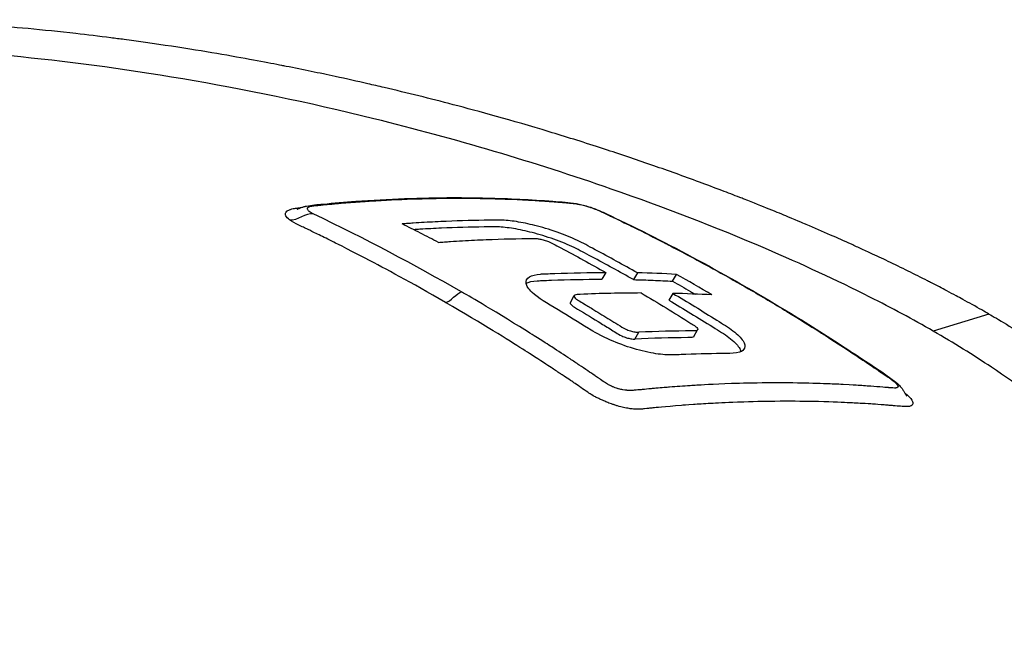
# Model space of a CAD drawing. Header units: millimetres. Extents: x 0 to 5219, y 0 to 2970.
# Tile 215 of 237: x 3471 to 3521, y 1584 to 1616. Entities that reach past the tile are written whole.
import ezdxf

# ---------------------------------------------------------------- set-up
doc = ezdxf.new("R2010")
doc.units = ezdxf.units.MM
doc.header["$LTSCALE"] = 0.2
doc.layers.add('01_Object Line', color=4, linetype='Continuous')

# ---------------------------------------------------------------- blocks, each defined once
blk = doc.blocks.new('A$Ccee225a8')
for p, q in [((29.94, 293.636), (29.74, 293.289)), ((31.554, 293.617), (31.354, 293.27)), ((33.353, 293.192), (33.553, 293.539)), ((33.366, 292.57), (33.166, 292.223)), ((28.134, 292.11), (28.334, 292.456)), ((49.5, 291.516), (46.654, 290.645)), ((31.423, 290.24), (31.623, 290.586)), ((34.432, 290.362), (34.632, 290.709)), ((44.822, 287.766), (44.822, 287.766))]:
    blk.add_line(p, q)
for centre, major_axis, ratio, start_param, end_param in [((-19.621, 150.537), (78.363, 135.758), 0.57737, 0.284904, 0.305342), ((-35.467, 171.942), (69.87, 121.112), 0.81656, 6.273437, 6.291763), ((-17.833, 149.509), (78.396, 135.732), 0.577315, 0.285053, 0.305492)]:
    blk.add_ellipse(centre, major_axis=major_axis, ratio=ratio, start_param=start_param, end_param=end_param)
for points, knots in [([(49.5, 291.516), (49.297, 291.632), (49.012, 291.795), (48.637, 292.003), (48.494, 292.082), (48.337, 292.168), (48.167, 292.261), (48.059, 292.32), (47.945, 292.381), (47.825, 292.446), (47.674, 292.527), (47.514, 292.612), (47.345, 292.701), (47.106, 292.827), (46.849, 292.962), (46.572, 293.104), (46.504, 293.139), (46.436, 293.173), (46.368, 293.208), (46.037, 293.377), (45.704, 293.544), (45.37, 293.709), (45.032, 293.875), (44.692, 294.04), (44.352, 294.203), (44.052, 294.346), (43.752, 294.487), (43.451, 294.627), (43.406, 294.648), (43.361, 294.669), (43.316, 294.69), (43.213, 294.737), (43.11, 294.785), (43.007, 294.832), (42.832, 294.912), (42.656, 294.992), (42.48, 295.072), (42.127, 295.231), (41.772, 295.39), (41.414, 295.547), (41.005, 295.726), (40.593, 295.904), (40.178, 296.08), (40.118, 296.106), (39.808, 296.239), (39.237, 296.476), (38.716, 296.692), (37.977, 296.995), (37.006, 297.376), (36.934, 297.404), (36.86, 297.433), (36.785, 297.462), (36.476, 297.582), (36.172, 297.7), (35.871, 297.814), (35.482, 297.962), (35.099, 298.106), (34.724, 298.244), (33.91, 298.545), (33.133, 298.823), (32.396, 299.079), (31.99, 299.22), (31.597, 299.355), (31.216, 299.483), (30.804, 299.622), (30.408, 299.754), (30.026, 299.879), (29.892, 299.922), (29.761, 299.965), (29.631, 300.007), (28.724, 300.301), (27.866, 300.568), (27.06, 300.812), (25.104, 301.403), (23.458, 301.853), (22.151, 302.196), (20.985, 302.502), (19.812, 302.793), (18.636, 303.069), (18.355, 303.135), (18.074, 303.2), (17.793, 303.264), (17.26, 303.386), (16.706, 303.509), (16.132, 303.633), (15.335, 303.805), (14.499, 303.979), (13.623, 304.151), (13.552, 304.165), (13.481, 304.179), (13.409, 304.193), (12.756, 304.321), (11.733, 304.518), (10.344, 304.757), (9.014, 304.986), (7.346, 305.254), (5.361, 305.518), (5.14, 305.548), (4.915, 305.577), (4.687, 305.606), (4.073, 305.685), (3.476, 305.756), (2.896, 305.822), (2.048, 305.918), (1.235, 306.001), (0.458, 306.073), (-0.295, 306.142), (-1.013, 306.201), (-1.699, 306.251), (-2.631, 306.319), (-3.483, 306.37), (-4.256, 306.408), (-5.129, 306.451), (-5.903, 306.478), (-6.58, 306.496), (-6.998, 306.507), (-7.379, 306.515), (-7.725, 306.52), (-7.765, 306.52), (-7.805, 306.521), (-7.844, 306.521), (-7.976, 306.523), (-8.107, 306.525), (-8.236, 306.526), (-8.391, 306.527), (-8.543, 306.528), (-8.693, 306.529), (-9.007, 306.53), (-9.309, 306.53), (-9.599, 306.528), (-9.913, 306.526), (-10.214, 306.522), (-10.501, 306.517), (-10.696, 306.514), (-10.885, 306.51), (-11.067, 306.506), (-11.138, 306.504), (-11.207, 306.502), (-11.276, 306.501), (-11.411, 306.497), (-11.543, 306.493), (-11.671, 306.489), (-11.791, 306.486), (-11.908, 306.482), (-12.023, 306.478), (-12.14, 306.474), (-12.254, 306.469), (-12.365, 306.465), (-12.485, 306.46), (-12.601, 306.455), (-12.713, 306.45), (-12.771, 306.447), (-12.829, 306.445), (-12.885, 306.442), (-12.892, 306.442), (-12.899, 306.441), (-12.907, 306.441), (-12.957, 306.439), (-13.007, 306.436), (-13.057, 306.434), (-13.171, 306.428), (-13.285, 306.422), (-13.4, 306.416), (-13.513, 306.41), (-13.627, 306.404), (-13.741, 306.397), (-13.964, 306.384), (-14.19, 306.37), (-14.419, 306.355), (-14.853, 306.326), (-15.298, 306.293), (-15.753, 306.255), (-16.072, 306.228), (-16.397, 306.199), (-16.725, 306.166), (-17.024, 306.137), (-17.326, 306.105), (-17.631, 306.071), (-17.633, 306.071), (-17.76, 306.057), (-18.007, 306.028), (-18.278, 305.996), (-18.693, 305.946), (-19.242, 305.87), (-19.43, 305.844), (-19.635, 305.814), (-19.854, 305.781), (-19.958, 305.766), (-20.059, 305.75), (-20.157, 305.735), (-20.196, 305.729), (-20.235, 305.723), (-20.273, 305.716), (-20.484, 305.683), (-20.683, 305.65), (-20.871, 305.618), (-21.291, 305.547), (-21.653, 305.479), (-21.961, 305.419), (-21.986, 305.414), (-22.012, 305.409), (-22.038, 305.404), (-22.482, 305.317), (-23.128, 305.184), (-23.938, 304.984), (-24.044, 304.958), (-24.149, 304.932), (-24.253, 304.905), (-24.795, 304.767), (-25.308, 304.625), (-25.793, 304.479), (-25.963, 304.428), (-26.135, 304.375), (-26.308, 304.32), (-27.014, 304.096), (-27.751, 303.837), (-28.499, 303.534), (-28.552, 303.512), (-28.605, 303.49), (-28.658, 303.468), (-28.952, 303.347), (-29.239, 303.222), (-29.518, 303.095), (-29.797, 302.967), (-30.069, 302.835), (-30.333, 302.701), (-30.509, 302.612), (-30.681, 302.521), (-30.85, 302.429), (-30.868, 302.419), (-31.219, 302.239), (-31.825, 301.857), (-31.988, 301.754), (-32.17, 301.635), (-32.365, 301.501), (-32.661, 301.297), (-32.912, 301.109), (-33.128, 300.939), (-33.34, 300.771), (-33.517, 300.621), (-33.665, 300.491), (-33.679, 300.478), (-33.693, 300.466), (-33.707, 300.454), (-33.892, 300.289), (-34.068, 300.122), (-34.237, 299.952), (-34.344, 299.843), (-34.449, 299.733), (-34.55, 299.621), (-34.708, 299.448), (-34.857, 299.272), (-34.999, 299.093), (-35.219, 298.813), (-35.42, 298.528), (-35.6, 298.236)], [0, 0, 0, 0, 0.015059, 0.015059, 0.015059, 0.02083, 0.02083, 0.02083, 0.024502, 0.024502, 0.024502, 0.02915, 0.02915, 0.02915, 0.035714, 0.035714, 0.035714, 0.03808, 0.03808, 0.03808, 0.049577, 0.049577, 0.049577, 0.061203, 0.061203, 0.061203, 0.071429, 0.071429, 0.071429, 0.072941, 0.072941, 0.072941, 0.076375, 0.076375, 0.076375, 0.082197, 0.082197, 0.082197, 0.093844, 0.093844, 0.093844, 0.107143, 0.107143, 0.107143, 0.125154, 0.125154, 0.125154, 0.141628, 0.141628, 0.141628, 0.142857, 0.142857, 0.142857, 0.150854, 0.150854, 0.150854, 0.161237, 0.161237, 0.161237, 0.183787, 0.183787, 0.183787, 0.196194, 0.196194, 0.196194, 0.209594, 0.209594, 0.209594, 0.214286, 0.214286, 0.214286, 0.235121, 0.235121, 0.235121, 0.285714, 0.285714, 0.285714, 0.318661, 0.318661, 0.318661, 0.326531, 0.326531, 0.326531, 0.342858, 0.342858, 0.342858, 0.36551, 0.36551, 0.36551, 0.367347, 0.367347, 0.367347, 0.406881, 0.406881, 0.406881, 0.444765, 0.444765, 0.444765, 0.44898, 0.44898, 0.44898, 0.464755, 0.464755, 0.464755, 0.487841, 0.487841, 0.487841, 0.510204, 0.510204, 0.510204, 0.531268, 0.531268, 0.531268, 0.55507, 0.55507, 0.55507, 0.569739, 0.569739, 0.569739, 0.571429, 0.571429, 0.571429, 0.574695, 0.574695, 0.574695, 0.578627, 0.578627, 0.578627, 0.586875, 0.586875, 0.586875, 0.595801, 0.595801, 0.595801, 0.601849, 0.601849, 0.601849, 0.604183, 0.604183, 0.604183, 0.608765, 0.608765, 0.608765, 0.613067, 0.613067, 0.613067, 0.617482, 0.617482, 0.617482, 0.622229, 0.622229, 0.622229, 0.624689, 0.624689, 0.624689, 0.625, 0.625, 0.625, 0.626857, 0.626857, 0.626857, 0.631038, 0.631038, 0.631038, 0.635137, 0.635137, 0.635137, 0.643106, 0.643106, 0.643106, 0.65824, 0.65824, 0.65824, 0.668893, 0.668893, 0.668893, 0.678571, 0.678571, 0.678571, 0.689431, 0.689431, 0.689431, 0.701281, 0.701281, 0.701281, 0.705357, 0.705357, 0.705357, 0.708515, 0.708515, 0.708515, 0.709766, 0.709766, 0.709766, 0.71667, 0.71667, 0.71667, 0.732143, 0.732143, 0.732143, 0.733637, 0.733637, 0.733637, 0.758929, 0.758929, 0.758929, 0.763229, 0.763229, 0.763229, 0.785714, 0.785714, 0.785714, 0.794183, 0.794183, 0.794183, 0.828571, 0.828571, 0.828571, 0.831278, 0.831278, 0.831278, 0.846339, 0.846339, 0.846339, 0.861401, 0.861401, 0.861401, 0.871429, 0.871429, 0.871429, 0.896736, 0.896736, 0.896736, 0.903571, 0.903571, 0.903571, 0.919754, 0.919754, 0.919754, 0.935714, 0.935714, 0.935714, 0.936836, 0.936836, 0.936836, 0.951858, 0.951858, 0.951858, 0.961487, 0.961487, 0.961487, 0.97651, 0.97651, 0.97651, 1, 1, 1, 1]), ([(46.654, 290.645), (45.623, 291.239), (44.544, 291.817), (41.736, 293.233), (39.938, 294.064), (35.583, 295.929), (32.945, 296.947), (26.319, 299.25), (22.24, 300.459), (11.341, 303.147), (5.048, 304.155), (-3.498, 304.975), (-6.46, 305.133), (-14.066, 305.183), (-19.36, 304.832), (-26.53, 303.051), (-28.642, 302.27), (-32.141, 300.39), (-33.503, 299.295), (-34.461, 298.067)], [-11.810839, -11.810839, -11.810839, -11.810839, -11.321097, -11.321097, -10.584313, -10.584313, -9.583134, -9.583134, -8.1452, -8.1452, -5.796116, -5.796116, -4.481204, -4.481204, -2.2786, -2.2786, -1.145056, -1.145056, -0.000001, -0.000001, -0.000001, -0.000001]), ([(14.183, 296.867), (14.183, 296.867), (14.189, 296.868), (14.207, 296.874), (14.215, 296.877), (14.226, 296.881), (14.226, 296.881), (14.227, 296.881), (14.228, 296.882), (14.247, 296.889), (14.269, 296.897), (14.315, 296.914), (14.34, 296.924), (14.414, 296.951), (14.466, 296.97), (14.539, 296.992), (14.563, 296.999), (14.597, 297.008), (14.609, 297.011), (14.626, 297.015), (14.632, 297.016), (14.649, 297.02), (14.659, 297.022), (14.933, 297.079), (15.227, 297.102), (16.068, 297.177), (16.619, 297.227), (18.852, 297.388), (20.505, 297.451), (23.292, 297.456), (24.433, 297.428), (26.123, 297.346), (26.685, 297.311), (27.449, 297.254), (27.656, 297.238), (28.046, 297.204), (28.221, 297.194), (28.537, 297.136), (28.63, 297.115), (28.822, 297.067), (28.924, 297.039), (29.125, 296.977), (29.228, 296.942), (29.525, 296.832), (29.708, 296.752), (30.055, 296.594), (30.223, 296.513), (30.393, 296.431)], [6.799974, 6.799974, 6.799974, 6.799974, 6.813805, 6.813805, 6.821667, 6.821667, 6.822157, 6.822157, 6.822659, 6.822659, 6.830654, 6.830654, 6.838591, 6.838591, 6.85464, 6.85464, 6.862501, 6.862501, 6.866425, 6.866425, 6.868387, 6.868387, 6.87242, 6.87242, 6.998169, 6.998169, 7.254749, 7.254749, 8.024701, 8.024701, 8.566522, 8.566522, 8.837229, 8.837229, 8.938742, 8.938742, 9.024572, 9.024572, 9.056209, 9.056209, 9.087885, 9.087885, 9.119679, 9.119679, 9.185914, 9.185914, 9.256092, 9.256092, 9.256092, 9.256092]), ([(15.015, 296.621), (15.009, 296.624), (15.002, 296.627), (14.995, 296.63), (14.948, 296.654), (14.875, 296.692), (14.812, 296.743), (14.75, 296.793), (14.728, 296.831), (14.719, 296.858), (14.717, 296.863), (14.715, 296.871), (14.714, 296.879), (14.713, 296.881), (14.713, 296.882), (14.713, 296.884), (14.713, 296.892), (14.713, 296.9), (14.715, 296.908), (14.719, 296.923), (14.727, 296.936), (14.739, 296.948), (14.74, 296.949), (14.741, 296.95), (14.742, 296.952), (14.746, 296.955), (14.751, 296.959), (14.756, 296.963), (14.767, 296.97), (14.78, 296.978), (14.8, 296.986), (14.832, 297), (14.862, 297.008), (14.882, 297.012), (14.9, 297.017), (14.919, 297.02), (14.936, 297.024), (14.942, 297.025), (14.949, 297.026), (14.955, 297.027), (14.97, 297.029), (14.984, 297.031), (14.999, 297.033), (15.023, 297.037), (15.067, 297.043), (15.131, 297.049), (15.148, 297.051), (15.171, 297.053), (15.2, 297.056), (15.237, 297.059), (15.261, 297.061), (15.27, 297.062), (15.31, 297.066), (15.356, 297.07), (15.407, 297.075), (15.547, 297.089), (15.684, 297.102), (15.817, 297.115), (15.825, 297.115), (15.87, 297.12), (15.953, 297.127), (16.034, 297.134), (16.15, 297.145), (16.302, 297.158), (16.484, 297.174), (16.647, 297.187), (16.792, 297.199), (17.125, 297.225), (17.457, 297.249), (17.787, 297.271), (17.841, 297.275), (17.894, 297.278), (17.947, 297.282), (18.656, 297.327), (19.361, 297.362), (20.064, 297.386), (20.288, 297.393), (20.512, 297.4), (20.736, 297.405)], [0, 0, 0, 0, 0.000653, 0.000653, 0.000653, 0.005102, 0.005102, 0.005102, 0.0102041, 0.0102041, 0.0102041, 0.011299, 0.011299, 0.011299, 0.0114796, 0.0114796, 0.0114796, 0.0127551, 0.0127551, 0.0127551, 0.0150826, 0.0150826, 0.0150826, 0.0153061, 0.0153061, 0.0153061, 0.0162303, 0.0162303, 0.0162303, 0.0178571, 0.0178571, 0.0178571, 0.0204082, 0.0204082, 0.0204082, 0.0218085, 0.0218085, 0.0218085, 0.0222805, 0.0222805, 0.0222805, 0.0233236, 0.0233236, 0.0233236, 0.0262391, 0.0262391, 0.0262391, 0.0276968, 0.0276968, 0.0276968, 0.0291545, 0.0291545, 0.0291545, 0.03207, 0.03207, 0.03207, 0.0408163, 0.0408163, 0.0408163, 0.0459881, 0.0459881, 0.0459881, 0.0510204, 0.0510204, 0.0510204, 0.0612245, 0.0612245, 0.0612245, 0.0816327, 0.0816327, 0.0816327, 0.0847392, 0.0847392, 0.0847392, 0.1263051, 0.1263051, 0.1263051, 0.139546, 0.139546, 0.139546, 0.139546]), ([(20.736, 297.405), (20.791, 297.406), (20.847, 297.408), (20.903, 297.409), (20.908, 297.409), (21.236, 297.419), (21.879, 297.424), (22.136, 297.426), (22.442, 297.426), (22.797, 297.424), (23.005, 297.423), (23.293, 297.421), (23.661, 297.414), (23.966, 297.408), (24.326, 297.399), (24.739, 297.384), (24.786, 297.383), (25.016, 297.375), (25.426, 297.357), (25.751, 297.342), (26.189, 297.32), (26.738, 297.283), (26.852, 297.275), (26.997, 297.266), (27.173, 297.253), (27.205, 297.251), (27.21, 297.251), (27.231, 297.249), (27.323, 297.243), (27.45, 297.233), (27.611, 297.221), (27.706, 297.213), (27.779, 297.207), (27.83, 297.203), (27.869, 297.2), (27.905, 297.197), (27.94, 297.194), (27.958, 297.192), (27.977, 297.19), (27.994, 297.189), (28.016, 297.187), (28.031, 297.186), (28.04, 297.185), (28.046, 297.184), (28.049, 297.184), (28.049, 297.184), (28.075, 297.182), (28.111, 297.178), (28.16, 297.174), (28.209, 297.169), (28.246, 297.165), (28.27, 297.163), (28.274, 297.163), (28.277, 297.162), (28.281, 297.162), (28.307, 297.159), (28.343, 297.155), (28.391, 297.148), (28.437, 297.141), (28.476, 297.134), (28.505, 297.128), (28.513, 297.127), (28.521, 297.125), (28.528, 297.124), (28.619, 297.106), (28.784, 297.073), (29.005, 297.006)], [0.139546, 0.139546, 0.139546, 0.139546, 0.1428571, 0.1428571, 0.1428571, 0.1683715, 0.1683715, 0.1683715, 0.1785714, 0.1785714, 0.1785714, 0.1980839, 0.1980839, 0.1980839, 0.2142857, 0.2142857, 0.2142857, 0.2342217, 0.2342217, 0.2342217, 0.25, 0.25, 0.25, 0.2588865, 0.2588865, 0.2588865, 0.2605112, 0.2605112, 0.2605112, 0.2678571, 0.2678571, 0.2678571, 0.2723214, 0.2723214, 0.2723214, 0.2745536, 0.2745536, 0.2745536, 0.2756696, 0.2756696, 0.2756696, 0.2763405, 0.2763405, 0.2763405, 0.2767857, 0.2767857, 0.2767857, 0.2790179, 0.2790179, 0.2790179, 0.28125, 0.28125, 0.28125, 0.2815369, 0.2815369, 0.2815369, 0.2834821, 0.2834821, 0.2834821, 0.2852134, 0.2852134, 0.2852134, 0.2857143, 0.2857143, 0.2857143, 0.2930312, 0.2930312, 0.2930312, 0.2930312]), ([(13.806, 296.316), (13.722, 296.377), (13.642, 296.452), (13.607, 296.533), (13.6, 296.55), (13.595, 296.566), (13.592, 296.582), (13.581, 296.639), (13.598, 296.683), (13.625, 296.718), (13.645, 296.745), (13.672, 296.767), (13.7, 296.787), (13.702, 296.788), (13.704, 296.79), (13.707, 296.791), (13.737, 296.811), (13.776, 296.831), (13.83, 296.85), (13.842, 296.854), (13.887, 296.872), (13.993, 296.893), (14.068, 296.909), (14.139, 296.918), (14.197, 296.924), (14.224, 296.927), (14.259, 296.931), (14.302, 296.936), (14.352, 296.941), (14.385, 296.944), (14.4, 296.946)], [-1, -1, -1, -1, -0.9921875, -0.9921875, -0.9921875, -0.9905084, -0.9905084, -0.9905084, -0.984375, -0.984375, -0.984375, -0.98077798, -0.98077798, -0.98077798, -0.98046875, -0.98046875, -0.98046875, -0.9765625, -0.9765625, -0.9765625, -0.97265625, -0.97265625, -0.97265625, -0.96875, -0.96875, -0.96875, -0.96777344, -0.96777344, -0.96777344, -0.96686949, -0.96686949, -0.96686949, -0.96686949]), ([(22.582, 292.64), (22.571, 292.646), (22.56, 292.652), (22.549, 292.659), (20.19, 294.02), (17.681, 295.35), (15.015, 296.621)], [-0.99985, -0.99985, -0.99985, -0.99985, -0.9951815, -0.9951815, -0.9951815, 0, 0, 0, 0]), ([(29.005, 297.006), (29.046, 296.994), (29.088, 296.981), (29.132, 296.967), (29.142, 296.964), (29.151, 296.96), (29.161, 296.957), (29.22, 296.938), (29.273, 296.918), (29.321, 296.901), (29.328, 296.898), (29.336, 296.895), (29.343, 296.892), (29.375, 296.88), (29.419, 296.863), (29.472, 296.841), (29.582, 296.796), (29.664, 296.76), (29.723, 296.733), (29.733, 296.728), (29.743, 296.724), (29.752, 296.72), (29.835, 296.682), (29.921, 296.641), (30.013, 296.596), (30.058, 296.575), (30.1, 296.554), (30.141, 296.534), (30.177, 296.517), (30.206, 296.503), (30.227, 296.493), (30.256, 296.479), (30.27, 296.472), (30.27, 296.472), (30.387, 296.417), (30.561, 296.334), (30.789, 296.224), (30.914, 296.163), (31.064, 296.09), (31.24, 296.004), (31.643, 295.807), (32.178, 295.541), (32.842, 295.199), (32.937, 295.151), (33.073, 295.08), (33.251, 294.988), (33.678, 294.766), (34.345, 294.417), (35.246, 293.923), (35.731, 293.657), (36.283, 293.349), (36.901, 292.995), (37.01, 292.933), (37.118, 292.871), (37.226, 292.808), (37.228, 292.807), (37.23, 292.806), (37.231, 292.805)], [0.2930312, 0.2930312, 0.2930312, 0.2930312, 0.2943499, 0.2943499, 0.2943499, 0.2946429, 0.2946429, 0.2946429, 0.2968441, 0.2968441, 0.2968441, 0.2971939, 0.2971939, 0.2971939, 0.2991071, 0.2991071, 0.2991071, 0.3028878, 0.3028878, 0.3028878, 0.3035714, 0.3035714, 0.3035714, 0.3080357, 0.3080357, 0.3080357, 0.3102679, 0.3102679, 0.3102679, 0.3112211, 0.3112211, 0.3112211, 0.3125, 0.3125, 0.3125, 0.3214286, 0.3214286, 0.3214286, 0.3322978, 0.3322978, 0.3322978, 0.3571429, 0.3571429, 0.3571429, 0.3723386, 0.3723386, 0.3723386, 0.4089075, 0.4089075, 0.4089075, 0.4285714, 0.4285714, 0.4285714, 0.4343362, 0.4343362, 0.4343362, 0.4344281, 0.4344281, 0.4344281, 0.4344281]), ([(21.77, 292.104), (19.979, 293.14), (18.642, 293.85), (17.78, 294.301), (17.772, 294.305), (17.765, 294.309), (17.757, 294.313), (16.637, 294.899), (16.058, 295.183), (16.028, 295.197), (15.934, 295.245), (15.846, 295.289), (15.764, 295.329), (15.625, 295.398), (15.505, 295.457), (15.405, 295.506), (15.162, 295.626), (14.971, 295.719), (14.833, 295.786), (14.803, 295.8), (14.776, 295.813), (14.75, 295.826), (14.67, 295.865), (14.604, 295.896), (14.557, 295.918), (14.511, 295.94), (14.416, 295.984), (14.28, 296.05), (14.092, 296.143), (13.925, 296.231), (13.806, 296.316)], [-1, -1, -1, -1, -0.504419, -0.504419, -0.504419, -0.5, -0.5, -0.5, -0.285714, -0.285714, -0.285714, -0.259389, -0.259389, -0.259389, -0.214286, -0.214286, -0.214286, -0.142857, -0.142857, -0.142857, -0.134181, -0.134181, -0.134181, -0.107143, -0.107143, -0.107143, -0.071429, -0.071429, -0.071429, 0, 0, 0, 0]), ([(31.554, 293.617), (30.84, 294.02), (30.123, 294.413), (29.029, 294.997), (28.795, 295.127), (28.18, 295.416), (27.827, 295.559), (27.056, 295.831), (26.67, 295.944), (25.997, 296.115), (25.678, 296.181), (25.081, 296.276), (24.808, 296.302), (24.446, 296.31), (24.282, 296.307), (23.284, 296.296), (22.545, 296.275), (21.429, 296.227), (21.055, 296.208), (20.493, 296.175), (20.306, 296.164), (20.024, 296.145), (19.93, 296.139), (19.789, 296.129), (19.742, 296.125), (19.648, 296.119), (19.601, 296.115), (19.554, 296.112)], [-2.334866, -2.334866, -2.334866, -2.334866, -1.936193, -1.936193, -1.729087, -1.729087, -1.509443, -1.509443, -1.274072, -1.274072, -1.048912, -1.048912, -0.819829, -0.819829, -0.696027, -0.696027, -0.3484, -0.3484, -0.174268, -0.174268, -0.087149, -0.087149, -0.043578, -0.043578, -0.02179, -0.02179, -0.000001, -0.000001, -0.000001, -0.000001]), ([(21.401, 295.172), (21.095, 295.332), (20.788, 295.49), (20.172, 295.803), (19.864, 295.958), (19.554, 296.112)], [0.000089, 0.000089, 0.000089, 0.000089, 0.1283387, 0.1283387, 0.2565897, 0.2565897, 0.2565897, 0.2565897]), ([(30.393, 296.431), (33.436, 294.973), (36.422, 293.349), (40.367, 290.947), (41.364, 290.318), (43.096, 289.183), (43.862, 288.694), (44.696, 288.082), (44.816, 287.989), (44.959, 287.843), (44.988, 287.811), (45.048, 287.738), (45.078, 287.697), (45.136, 287.609), (45.164, 287.562), (45.203, 287.495), (45.216, 287.473), (45.239, 287.432), (45.251, 287.413), (45.271, 287.379), (45.28, 287.365), (45.294, 287.344), (45.299, 287.337), (45.304, 287.331), (45.305, 287.329), (45.305, 287.329)], [0, 0, 0, 0, 1.256328, 1.256328, 1.684414, 1.684414, 2.005465, 2.005465, 2.065777, 2.065777, 2.081514, 2.081514, 2.0974, 2.0974, 2.113366, 2.113366, 2.121255, 2.121255, 2.129172, 2.129172, 2.137125, 2.137125, 2.145069, 2.145069, 2.151063, 2.151063, 2.151063, 2.151063]), ([(31.354, 293.27), (30.652, 293.667), (29.947, 294.054), (28.858, 294.635), (28.617, 294.768), (28.02, 295.053), (27.669, 295.197), (26.907, 295.468), (26.529, 295.581), (25.858, 295.755), (25.536, 295.824), (24.933, 295.923), (24.658, 295.952), (24.246, 295.965), (24.056, 295.961), (23.013, 295.947), (22.287, 295.927), (21.192, 295.879), (20.826, 295.86), (20.353, 295.832), (20.246, 295.826), (20.14, 295.819)], [-2.190732, -2.190732, -2.190732, -2.190732, -1.850424, -1.850424, -1.667729, -1.667729, -1.465649, -1.465649, -1.252747, -1.252747, -1.04424, -1.04424, -0.834349, -0.834349, -0.682592, -0.682592, -0.341662, -0.341662, -0.170896, -0.170896, -0.121425, -0.121425, -0.121425, -0.121425]), ([(21.401, 295.172), (21.453, 295.176), (21.504, 295.179), (21.606, 295.187), (21.657, 295.19), (21.81, 295.201), (21.913, 295.208), (22.219, 295.228), (22.422, 295.241), (23.033, 295.276), (23.439, 295.296), (24.652, 295.346), (25.456, 295.365), (26.323, 295.37), (26.352, 295.371), (26.453, 295.363), (26.513, 295.355), (26.648, 295.328), (26.722, 295.31), (26.872, 295.266), (26.947, 295.24), (27.206, 295.137), (27.338, 295.057), (28.421, 294.481), (29.182, 294.064), (29.94, 293.636)], [-1.566534, -1.566534, -1.566534, -1.566534, -1.537488, -1.537488, -1.508441, -1.508441, -1.45035, -1.45035, -1.334184, -1.334184, -1.101929, -1.101929, -0.637905, -0.637905, -0.598391, -0.598391, -0.552339, -0.552339, -0.503687, -0.503687, -0.45364, -0.45364, -0.320377, -0.320377, 0, 0, 0, 0]), ([(33.366, 292.57), (34.119, 292.124), (34.868, 291.668), (35.95, 290.993), (36.195, 290.846), (36.676, 290.479), (36.851, 290.303), (37.039, 290.005), (37.065, 289.88), (36.992, 289.69), (36.905, 289.62), (36.57, 289.503), (36.319, 289.504), (35.424, 289.498), (34.732, 289.483), (33.675, 289.444), (33.45, 289.429), (33.009, 289.427), (32.707, 289.456), (32.006, 289.577), (31.611, 289.676), (30.808, 289.928), (30.412, 290.079), (29.513, 290.487), (29.19, 290.692), (28.544, 291.099), (28.03, 291.417), (26.938, 292.079), (26.496, 292.32), (25.997, 292.798), (25.904, 292.952), (25.854, 293.216), (25.909, 293.33), (26.169, 293.49), (26.363, 293.539), (26.734, 293.564), (27, 293.575), (28.216, 293.62), (29.081, 293.636), (29.94, 293.636)], [0, 0, 0, 0, 0.320879, 0.320879, 0.465091, 0.465091, 0.61047, 0.61047, 0.741214, 0.741214, 0.858961, 0.858961, 1.03352, 1.03352, 1.617694, 1.617694, 1.920655, 1.920655, 2.361582, 2.361582, 2.851357, 2.851357, 3.338051, 3.338051, 4.028869, 4.028869, 6.65642, 6.65642, 9.591035, 9.591035, 11.360377, 11.360377, 13.298144, 13.298144, 15.132878, 15.132878, 16.008781, 16.008781, 18.211527, 18.211527, 18.211527, 18.211527]), ([(25.879, 293.086), (26.01, 293.155), (26.2, 293.197), (26.533, 293.217), (26.807, 293.229), (28.033, 293.273), (28.889, 293.289), (29.74, 293.289)], [1.82446429, 1.82446429, 1.82446429, 1.82446429, 1.82933829, 1.82933829, 1.83120041, 1.83120041, 1.83560262, 1.83560262, 1.83560262, 1.83560262]), ([(31.354, 293.27), (31.689, 293.262), (32.023, 293.252), (32.689, 293.226), (33.021, 293.21), (33.353, 293.192)], [0.000001, 0.000001, 0.000001, 0.000001, 0.1602111, 0.1602111, 0.3203741, 0.3203741, 0.3203741, 0.3203741]), ([(33.353, 293.192), (33.658, 293.021), (33.962, 292.847), (34.345, 292.626), (34.425, 292.579), (34.505, 292.533)], [0.0000758, 0.0000758, 0.0000758, 0.0000758, 0.1286739, 0.1286739, 0.162676, 0.162676, 0.162676, 0.162676]), ([(29.935, 287.998), (29.862, 288.045), (29.775, 288.105), (29.671, 288.178), (29.66, 288.186), (29.648, 288.194), (29.637, 288.202), (29.617, 288.215), (29.599, 288.228), (29.581, 288.24), (29.499, 288.297), (29.434, 288.342), (29.385, 288.374), (29.266, 288.456), (29.147, 288.536), (29.03, 288.616), (28.882, 288.716), (28.735, 288.815), (28.59, 288.912), (28.44, 289.013), (28.284, 289.116), (28.122, 289.223), (27.828, 289.417), (27.515, 289.622), (27.183, 289.836), (27.025, 289.938), (26.729, 290.128), (26.293, 290.403), (26.004, 290.585), (25.653, 290.804), (25.24, 291.058), (23.483, 292.137), (22.587, 292.638), (22.583, 292.64)], [0.8694294, 0.8694294, 0.8694294, 0.8694294, 0.8733039, 0.8733039, 0.8733039, 0.8737245, 0.8737245, 0.8737245, 0.8747406, 0.8747406, 0.8747406, 0.8794643, 0.8794643, 0.8794643, 0.8853665, 0.8853665, 0.8853665, 0.8928571, 0.8928571, 0.8928571, 0.9023572, 0.9023572, 0.9023572, 0.9196429, 0.9196429, 0.9196429, 0.9357416, 0.9357416, 0.9357416, 0.9464286, 0.9464286, 0.9464286, 1, 1, 1, 1]), ([(31.751, 292.589), (30.719, 292.589), (29.679, 292.566), (28.565, 292.516), (28.505, 292.514), (28.427, 292.508), (28.388, 292.499), (28.336, 292.467), (28.324, 292.446), (28.331, 292.393), (28.35, 292.361), (28.464, 292.249), (28.6, 292.178), (29.011, 291.931), (29.175, 291.832), (29.611, 291.567), (29.882, 291.4), (30.285, 291.149), (30.418, 291.066), (30.728, 290.872), (30.813, 290.812), (31.035, 290.712), (31.117, 290.681), (31.277, 290.632), (31.354, 290.613), (31.463, 290.595), (31.5, 290.59), (31.566, 290.585), (31.596, 290.585), (31.623, 290.586)], [0.000001, 0.000001, 0.000001, 0.000001, 0.489571, 0.489571, 0.520795, 0.520795, 0.575938, 0.575938, 0.63212, 0.63212, 0.689892, 0.689892, 0.822191, 0.822191, 0.910467, 0.910467, 1.056592, 1.056592, 1.128541, 1.128541, 1.224346, 1.224346, 1.274574, 1.274574, 1.322423, 1.322423, 1.348031, 1.348031, 1.372516, 1.372516, 1.372516, 1.372516]), ([(31.751, 292.589), (32.602, 292.086), (33.448, 291.57), (34.384, 290.981), (34.433, 290.951), (34.525, 290.888), (34.567, 290.853), (34.625, 290.787), (34.64, 290.757), (34.637, 290.71), (34.624, 290.693), (34.574, 290.669), (34.539, 290.662), (34.469, 290.659), (34.431, 290.659), (33.448, 290.652), (32.538, 290.628), (31.623, 290.586)], [-1.286139, -1.286139, -1.286139, -1.286139, -0.798514, -0.798514, -0.743971, -0.743971, -0.671251, -0.671251, -0.596258, -0.596258, -0.530286, -0.530286, -0.464712, -0.464712, -0.427696, -0.427696, 0, 0, 0, 0]), ([(37.231, 292.805), (37.887, 292.426), (38.54, 292.039), (39.19, 291.644), (39.76, 291.298), (40.328, 290.945), (40.893, 290.586), (40.977, 290.533), (41.058, 290.481), (41.136, 290.431), (42.13, 289.796), (42.702, 289.412), (42.861, 289.306), (42.929, 289.26), (42.997, 289.215), (43.065, 289.17), (43.323, 288.997), (43.582, 288.823), (43.838, 288.647), (43.844, 288.643), (43.905, 288.602), (44.021, 288.522), (44.097, 288.469), (44.201, 288.4), (44.327, 288.313), (44.334, 288.309), (44.341, 288.304), (44.348, 288.299), (44.371, 288.283), (44.395, 288.267), (44.419, 288.249), (44.447, 288.229), (44.471, 288.211), (44.493, 288.195), (44.509, 288.183), (44.523, 288.173), (44.535, 288.163), (44.543, 288.157), (44.626, 288.1), (44.724, 288.008), (44.752, 287.982), (44.775, 287.958), (44.793, 287.938), (44.798, 287.932), (44.808, 287.921), (44.818, 287.908), (44.821, 287.904), (44.824, 287.9), (44.827, 287.896), (44.83, 287.891), (44.832, 287.887), (44.835, 287.882), (44.842, 287.871), (44.846, 287.86), (44.849, 287.852)], [0.4344281, 0.4344281, 0.4344281, 0.4344281, 0.4693588, 0.4693588, 0.4693588, 0.5, 0.5, 0.5, 0.5026118, 0.5026118, 0.5026118, 0.5357143, 0.5357143, 0.5357143, 0.5394233, 0.5394233, 0.5394233, 0.5535714, 0.5535714, 0.5535714, 0.5589548, 0.5589548, 0.5589548, 0.5625, 0.5625, 0.5625, 0.5630254, 0.5630254, 0.5630254, 0.5647321, 0.5647321, 0.5647321, 0.5660423, 0.5660423, 0.5660423, 0.5669643, 0.5669643, 0.5669643, 0.5714286, 0.5714286, 0.5714286, 0.5731027, 0.5731027, 0.5731027, 0.5739397, 0.5739397, 0.5739397, 0.5743472, 0.5743472, 0.5743472, 0.5747768, 0.5747768, 0.5747768, 0.5757284, 0.5757284, 0.5757284, 0.5757284]), ([(29.46, 287.265), (29.395, 287.299), (29.342, 287.328), (29.301, 287.351), (29.249, 287.381), (29.215, 287.402), (29.197, 287.414), (29.131, 287.456), (29.048, 287.509), (28.95, 287.575), (28.801, 287.676), (28.69, 287.753), (28.614, 287.806), (28.498, 287.886), (28.4, 287.953), (28.32, 288.007), (28.292, 288.027), (28.234, 288.066), (28.148, 288.123), (27.885, 288.3), (27.717, 288.411), (27.643, 288.46), (27.63, 288.469), (27.619, 288.476), (27.612, 288.481), (27.46, 288.582), (27.306, 288.684), (27.15, 288.787), (26.98, 288.898), (26.641, 289.121), (26.128, 289.449), (26.025, 289.515), (25.883, 289.606), (25.702, 289.72), (24.994, 290.17), (23.692, 290.993), (21.77, 292.104)], [-0.129396, -0.129396, -0.129396, -0.129396, -0.1274723, -0.1274723, -0.1274723, -0.125, -0.125, -0.125, -0.1205357, -0.1205357, -0.1205357, -0.1160714, -0.1160714, -0.1160714, -0.1116071, -0.1116071, -0.1116071, -0.1071429, -0.1071429, -0.1071429, -0.0996265, -0.0996265, -0.0996265, -0.0982143, -0.0982143, -0.0982143, -0.0892857, -0.0892857, -0.0892857, -0.0714286, -0.0714286, -0.0714286, -0.0569264, -0.0569264, -0.0569264, 0, 0, 0, 0]), ([(28.134, 292.11), (28.125, 292.095), (28.124, 292.077), (28.14, 292.03), (28.165, 291.998), (28.253, 291.919), (28.314, 291.883), (28.757, 291.619), (29.158, 291.375), (29.758, 291.006), (29.959, 290.882), (30.256, 290.696), (30.353, 290.635), (30.561, 290.505), (30.634, 290.456), (30.835, 290.366), (30.917, 290.335), (31.077, 290.286), (31.154, 290.267), (31.263, 290.248), (31.299, 290.244), (31.366, 290.239), (31.395, 290.238), (31.423, 290.24)], [0.5332304, 0.5332304, 0.5332304, 0.5332304, 0.5445702, 0.5445702, 0.5604054, 0.5604054, 0.5816787, 0.5816787, 0.7944548, 0.7944548, 0.9012091, 0.9012091, 0.9531123, 0.9531123, 1.0120632, 1.0120632, 1.0483836, 1.0483836, 1.0830015, 1.0830015, 1.1015266, 1.1015266, 1.119238, 1.119238, 1.119238, 1.119238]), ([(33.166, 292.223), (33.916, 291.78), (34.662, 291.326), (35.742, 290.651), (35.988, 290.504), (36.471, 290.137), (36.647, 289.962), (36.794, 289.731), (36.823, 289.662), (36.836, 289.599)], [0, 0, 0, 0, 0.319563, 0.319563, 0.464522, 0.464522, 0.6114912, 0.6114912, 0.6795685, 0.6795685, 0.6795685, 0.6795685]), ([(49.5, 291.516), (49.912, 291.278), (50.7, 290.823), (51.78, 290.134), (52.127, 289.912), (52.458, 289.696), (52.773, 289.485), (53.164, 289.223), (53.532, 288.97), (53.879, 288.726), (54.153, 288.532), (54.827, 288.06), (55.802, 287.3), (56.55, 286.718), (57.123, 286.24), (57.556, 285.869), (57.577, 285.85), (57.599, 285.832), (57.62, 285.814), (58.86, 284.747), (59.81, 283.807), (60.555, 283.001), (60.569, 282.985), (61.036, 282.509), (61.781, 281.579), (61.785, 281.575), (61.788, 281.571), (61.791, 281.567), (62.45, 280.744), (62.757, 280.27), (62.846, 280.138), (63.47, 279.214), (63.974, 278.299), (64.351, 277.401), (64.36, 277.381), (64.368, 277.36), (64.377, 277.34), (64.408, 277.263), (64.692, 276.668), (64.942, 275.599), (65.009, 275.316), (65.07, 275.001), (65.115, 274.655), (65.176, 274.184), (65.191, 273.782), (65.186, 273.444), (65.175, 272.683), (65.077, 272.245), (65.049, 272.097), (64.924, 271.442), (64.74, 270.931), (64.577, 270.547), (64.401, 270.132), (64.249, 269.864), (64.172, 269.728), (63.8, 269.073), (63.406, 268.577), (63.087, 268.214), (62.829, 267.921), (62.62, 267.714), (62.487, 267.585), (62.278, 267.382), (61.924, 267.046), (61.347, 266.606), (61.032, 266.365), (60.742, 266.166), (60.493, 266.002), (60.311, 265.882), (60.151, 265.782), (60.015, 265.7), (59.706, 265.511), (59.222, 265.226), (58.501, 264.87), (57.581, 264.416), (56.975, 264.184), (56.811, 264.118), (56.783, 264.107), (56.755, 264.096), (56.726, 264.084), (55.556, 263.621), (54.276, 263.208), (52.895, 262.85), (52.647, 262.786), (52.352, 262.712), (52.004, 262.631), (51.628, 262.542), (51.191, 262.445), (50.686, 262.343), (49.398, 262.081), (48.582, 261.963), (48.34, 261.926), (47.711, 261.83), (47.069, 261.742), (46.413, 261.664), (45.39, 261.542), (44.335, 261.442), (43.251, 261.365), (42.072, 261.281), (40.997, 261.233), (40.049, 261.204), (39.128, 261.177), (38.327, 261.167), (37.659, 261.166), (36.011, 261.162), (34.479, 261.203), (33.095, 261.267), (32.596, 261.289), (32.116, 261.315), (31.655, 261.343)], [-1, -1, -1, -1, -0.96875, -0.96875, -0.96875, -0.9547937, -0.9547937, -0.9547937, -0.9375, -0.9375, -0.9375, -0.90625, -0.90625, -0.90625, -0.875, -0.875, -0.875, -0.8739463, -0.8739463, -0.8739463, -0.8125, -0.8125, -0.8125, -0.7813822, -0.7813822, -0.7813822, -0.78125, -0.78125, -0.78125, -0.75, -0.75, -0.75, -0.6888795, -0.6888795, -0.6888795, -0.6875, -0.6875, -0.6875, -0.6380723, -0.6380723, -0.6380723, -0.625, -0.625, -0.625, -0.6057577, -0.6057577, -0.6057577, -0.5625, -0.5625, -0.5625, -0.5324119, -0.5324119, -0.5324119, -0.5, -0.5, -0.5, -0.4654336, -0.4654336, -0.4654336, -0.4375, -0.4375, -0.4375, -0.40625, -0.40625, -0.40625, -0.3881699, -0.3881699, -0.3881699, -0.375, -0.375, -0.375, -0.34375, -0.34375, -0.34375, -0.3125, -0.3125, -0.3125, -0.3110249, -0.3110249, -0.3110249, -0.25, -0.25, -0.25, -0.2349777, -0.2349777, -0.2349777, -0.21875, -0.21875, -0.21875, -0.1875, -0.1875, -0.1875, -0.1630802, -0.1630802, -0.1630802, -0.125, -0.125, -0.125, -0.0933033, -0.0933033, -0.0933033, -0.0625, -0.0625, -0.0625, -0.0165509, -0.0165509, -0.0165509, 0, 0, 0, 0]), ([(10.928, 264.155), (10.844, 264.175), (10.125, 264.34), (8.777, 264.681), (7.84, 264.918), (6.598, 265.24), (5.065, 265.671), (4.731, 265.765), (4.4, 265.859), (4.072, 265.954), (2.458, 266.42), (0.917, 266.895), (-0.546, 267.372), (-0.584, 267.384), (-0.621, 267.396), (-0.658, 267.408), (-2.141, 267.893), (-3.604, 268.399), (-5.043, 268.924), (-5.435, 269.067), (-5.825, 269.211), (-6.214, 269.357), (-6.225, 269.361), (-7.144, 269.695), (-8.902, 270.399), (-9.058, 270.462), (-9.219, 270.527), (-9.384, 270.593), (-10.031, 270.856), (-10.74, 271.15), (-11.506, 271.477), (-12.39, 271.856), (-13.061, 272.155), (-13.535, 272.368), (-14.031, 272.592), (-14.31, 272.721), (-14.38, 272.753), (-14.766, 272.931), (-15.149, 273.11), (-15.529, 273.29), (-16.076, 273.55), (-16.616, 273.812), (-17.149, 274.076), (-17.224, 274.114), (-17.329, 274.166), (-17.463, 274.233), (-17.851, 274.428), (-18.481, 274.748), (-19.324, 275.199), (-19.473, 275.279), (-19.628, 275.363), (-19.789, 275.451), (-19.933, 275.53), (-20.078, 275.609), (-20.223, 275.69), (-20.512, 275.851), (-20.804, 276.016), (-21.1, 276.186), (-21.381, 276.348), (-21.665, 276.515), (-21.952, 276.686), (-22.056, 276.749), (-22.161, 276.812), (-22.267, 276.876), (-22.449, 276.987), (-22.62, 277.092), (-22.779, 277.191), (-23.554, 277.672), (-24.068, 278.014), (-24.362, 278.21), (-24.438, 278.261), (-24.499, 278.302), (-24.546, 278.333), (-24.993, 278.634), (-25.429, 278.937), (-25.854, 279.24), (-26.118, 279.429), (-26.377, 279.618), (-26.632, 279.807), (-26.658, 279.826), (-26.872, 279.983), (-27.259, 280.278), (-27.576, 280.52), (-28.008, 280.854), (-28.531, 281.282), (-28.872, 281.56), (-29.305, 281.921), (-29.809, 282.366), (-29.95, 282.491), (-30.097, 282.622), (-30.249, 282.761), (-30.402, 282.9), (-30.639, 283.117), (-30.947, 283.412), (-31.238, 283.691), (-31.593, 284.04), (-31.991, 284.457), (-32.533, 285.025), (-33.157, 285.72), (-33.788, 286.535), (-34.264, 287.152), (-34.744, 287.837), (-35.182, 288.584), (-35.548, 289.209), (-35.886, 289.879), (-36.16, 290.585), (-36.273, 290.876), (-36.375, 291.173), (-36.464, 291.476)], [0, 0, 0, 0, 0.049153, 0.049153, 0.049153, 0.083333, 0.083333, 0.083333, 0.097112, 0.097112, 0.097112, 0.164941, 0.164941, 0.164941, 0.166667, 0.166667, 0.166667, 0.23215, 0.23215, 0.23215, 0.25, 0.25, 0.25, 0.291667, 0.291667, 0.291667, 0.300119, 0.300119, 0.300119, 0.333333, 0.333333, 0.333333, 0.356595, 0.356595, 0.356595, 0.380952, 0.380952, 0.380952, 0.400465, 0.400465, 0.400465, 0.428571, 0.428571, 0.428571, 0.43936, 0.43936, 0.43936, 0.470659, 0.470659, 0.470659, 0.47619, 0.47619, 0.47619, 0.48476, 0.48476, 0.48476, 0.501735, 0.501735, 0.501735, 0.517903, 0.517903, 0.517903, 0.52381, 0.52381, 0.52381, 0.530496, 0.530496, 0.530496, 0.562996, 0.562996, 0.562996, 0.571429, 0.571429, 0.571429, 0.600812, 0.600812, 0.600812, 0.619048, 0.619048, 0.619048, 0.645252, 0.645252, 0.645252, 0.666667, 0.666667, 0.666667, 0.703844, 0.703844, 0.703844, 0.714286, 0.714286, 0.714286, 0.767745, 0.767745, 0.767745, 0.81824, 0.81824, 0.81824, 0.886861, 0.886861, 0.886861, 0.938687, 0.938687, 0.938687, 0.982109, 0.982109, 0.982109, 1, 1, 1, 1]), ([(28.151, 261.967), (30.022, 261.835), (31.873, 261.736), (35.502, 261.662), (37.246, 261.683), (42.264, 261.903), (45.357, 262.257), (49.928, 263.192), (51.588, 263.654), (56.182, 265.341), (59.067, 267.042), (61.765, 271.458), (62.117, 273.872), (60.325, 278.501), (59.148, 280.316), (56.375, 283.431), (55.01, 284.723), (52.291, 286.939), (51.014, 287.883), (48.697, 289.424), (47.708, 290.038), (46.654, 290.645)], [-13.245772, -13.245772, -13.245772, -13.245772, -12.251128, -12.251128, -11.274972, -11.274972, -9.337784, -9.337784, -8.051587, -8.051587, -5.366006, -5.366006, -3.267179, -3.267179, -1.993957, -1.993957, -1.102626, -1.102626, -0.445934, -0.445934, 0, 0, 0, 0]), ([(34.432, 290.362), (34.424, 290.349), (34.41, 290.338), (34.362, 290.319), (34.324, 290.314), (34.269, 290.313), (34.211, 290.313), (33.234, 290.306), (32.331, 290.281), (31.423, 290.24)], [-0.8660536, -0.8660536, -0.8660536, -0.8660536, -0.6960565, -0.6960565, -0.4619679, -0.4619679, -0.424393, -0.424393, 0, 0, 0, 0]), ([(41.403, 287.949), (41.168, 287.959), (40.723, 287.977), (40.066, 287.99), (40.032, 287.991), (39.998, 287.992), (39.964, 287.992), (39.314, 288.005), (38.721, 288.006), (38.182, 288.002), (37.48, 287.997), (36.872, 287.981), (36.367, 287.964), (35.391, 287.931), (34.797, 287.893), (34.591, 287.881), (34.477, 287.874), (34.364, 287.867), (34.25, 287.86), (33.899, 287.838), (33.548, 287.813), (33.196, 287.785), (33.055, 287.774), (32.822, 287.755), (32.496, 287.726), (32.418, 287.719), (32.338, 287.712), (32.257, 287.705), (32.106, 287.691), (31.952, 287.676), (31.793, 287.661), (31.724, 287.655), (31.665, 287.649), (31.616, 287.644), (31.602, 287.643), (31.589, 287.642), (31.577, 287.641), (31.504, 287.634), (31.457, 287.63), (31.437, 287.628), (31.365, 287.623), (31.301, 287.62), (31.246, 287.619), (31.242, 287.619), (31.237, 287.619), (31.232, 287.619), (31.18, 287.618), (31.117, 287.619), (31.041, 287.623), (31.041, 287.623), (31.021, 287.624), (30.978, 287.628), (30.942, 287.631), (30.889, 287.637), (30.817, 287.649), (30.747, 287.661), (30.673, 287.677), (30.598, 287.697), (30.595, 287.698), (30.591, 287.699), (30.587, 287.7), (30.583, 287.702), (30.578, 287.703), (30.574, 287.704), (30.555, 287.71), (30.468, 287.733), (30.322, 287.794), (30.3, 287.803), (30.272, 287.815), (30.241, 287.829), (30.197, 287.85), (30.146, 287.875), (30.09, 287.906), (30.073, 287.915), (30.054, 287.926), (30.032, 287.939), (30.004, 287.956), (29.971, 287.975), (29.935, 287.998)], [0.6517857, 0.6517857, 0.6517857, 0.6517857, 0.6785714, 0.6785714, 0.6785714, 0.6797281, 0.6797281, 0.6797281, 0.7017453, 0.7017453, 0.7017453, 0.7303747, 0.7303747, 0.7303747, 0.7857143, 0.7857143, 0.7857143, 0.7922841, 0.7922841, 0.7922841, 0.8125, 0.8125, 0.8125, 0.8258929, 0.8258929, 0.8258929, 0.8305652, 0.8305652, 0.8305652, 0.8392857, 0.8392857, 0.8392857, 0.8426339, 0.8426339, 0.8426339, 0.8431179, 0.8431179, 0.8431179, 0.8459821, 0.8459821, 0.8459821, 0.8493304, 0.8493304, 0.8493304, 0.8496066, 0.8496066, 0.8496066, 0.8526786, 0.8526786, 0.8526786, 0.8544889, 0.8544889, 0.8544889, 0.8560268, 0.8560268, 0.8560268, 0.8590434, 0.8590434, 0.8590434, 0.8591891, 0.8591891, 0.8591891, 0.859375, 0.859375, 0.859375, 0.8627232, 0.8627232, 0.8627232, 0.8641237, 0.8641237, 0.8641237, 0.8660714, 0.8660714, 0.8660714, 0.8675382, 0.8675382, 0.8675382, 0.8694294, 0.8694294, 0.8694294, 0.8694294]), ([(44.849, 287.852), (44.852, 287.845), (44.853, 287.839), (44.855, 287.834), (44.856, 287.83), (44.858, 287.824), (44.859, 287.817), (44.86, 287.812), (44.86, 287.809), (44.86, 287.808), (44.855, 287.791), (44.843, 287.776), (44.822, 287.765), (44.804, 287.756), (44.784, 287.75), (44.764, 287.745), (44.759, 287.744), (44.753, 287.743), (44.748, 287.742), (44.74, 287.741), (44.733, 287.741), (44.725, 287.74), (44.7, 287.74), (44.658, 287.738), (44.587, 287.743), (44.57, 287.744), (44.535, 287.746), (44.483, 287.75), (44.466, 287.752), (44.451, 287.753), (44.436, 287.754), (44.414, 287.756), (44.394, 287.758), (44.378, 287.759), (44.377, 287.76), (44.365, 287.761), (44.343, 287.763), (44.329, 287.764), (44.312, 287.765), (44.29, 287.767), (44.276, 287.768), (44.255, 287.77), (44.225, 287.772), (44.215, 287.773), (44.166, 287.777), (44.076, 287.784), (43.878, 287.8), (43.677, 287.816), (43.478, 287.831), (43.229, 287.849), (42.98, 287.866), (42.73, 287.881), (42.729, 287.881), (42.509, 287.896), (42.068, 287.919), (42.005, 287.922), (41.892, 287.928), (41.729, 287.935), (41.637, 287.939), (41.528, 287.944), (41.403, 287.949)], [0.57572844, 0.57572844, 0.57572844, 0.57572844, 0.57645089, 0.57645089, 0.57645089, 0.57728795, 0.57728795, 0.57728795, 0.578125, 0.578125, 0.578125, 0.58147321, 0.58147321, 0.58147321, 0.58314732, 0.58314732, 0.58314732, 0.58383587, 0.58383587, 0.58383587, 0.58482143, 0.58482143, 0.58482143, 0.58816964, 0.58816964, 0.58816964, 0.58984375, 0.58984375, 0.58984375, 0.59048811, 0.59048811, 0.59048811, 0.59151786, 0.59151786, 0.59151786, 0.59255714, 0.59255714, 0.59255714, 0.59319196, 0.59319196, 0.59319196, 0.59486607, 0.59486607, 0.59486607, 0.59821429, 0.59821429, 0.59821429, 0.61014843, 0.61014843, 0.61014843, 0.625, 0.625, 0.625, 0.63839286, 0.63839286, 0.63839286, 0.64694198, 0.64694198, 0.64694198, 0.65178571, 0.65178571, 0.65178571, 0.65178571]), ([(45.21, 287.482), (45.218, 287.476), (45.225, 287.47), (45.232, 287.465), (45.251, 287.449), (45.289, 287.418), (45.337, 287.374), (45.36, 287.354), (45.392, 287.324), (45.429, 287.285), (45.547, 287.163), (45.595, 287.073), (45.612, 287.009), (45.613, 287.003), (45.614, 286.998), (45.615, 286.994)], [-0.43959712, -0.43959712, -0.43959712, -0.43959712, -0.4390625, -0.4390625, -0.4390625, -0.43671875, -0.43671875, -0.43671875, -0.434375, -0.434375, -0.434375, -0.42576337, -0.42576337, -0.42576337, -0.42508191, -0.42508191, -0.42508191, -0.42508191]), ([(42.272, 286.994), (41.906, 287.011), (41.318, 287.036), (40.5, 287.052), (39.96, 287.062), (39.318, 287.068), (38.58, 287.061), (38.021, 287.056), (37.408, 287.044), (36.734, 287.019), (36.708, 287.018), (36.683, 287.017), (36.658, 287.017), (36.043, 286.994), (35.591, 286.969), (35.306, 286.953), (34.944, 286.933), (34.646, 286.913), (34.414, 286.897), (34.074, 286.874), (33.873, 286.858), (33.811, 286.853), (32.926, 286.785), (32.447, 286.739), (32.39, 286.733), (32.355, 286.729), (32.325, 286.725), (32.299, 286.722), (32.256, 286.718), (32.225, 286.714), (32.206, 286.712), (32.179, 286.709), (32.088, 286.697), (31.927, 286.68), (31.848, 286.672), (31.784, 286.667), (31.735, 286.664), (31.634, 286.658), (31.566, 286.659), (31.541, 286.659), (31.51, 286.659), (31.45, 286.66), (31.351, 286.669), (31.269, 286.676), (31.199, 286.685), (31.145, 286.694), (31.043, 286.709), (30.945, 286.729), (30.851, 286.75), (30.756, 286.772), (30.654, 286.798), (30.545, 286.829), (30.49, 286.845), (30.438, 286.861), (30.391, 286.876), (30.387, 286.878), (30.383, 286.879), (30.379, 286.88), (30.328, 286.897), (30.279, 286.913), (30.235, 286.929), (30.142, 286.962), (30.063, 286.993), (29.997, 287.02), (29.914, 287.054), (29.852, 287.081), (29.81, 287.099), (29.755, 287.124), (29.696, 287.15), (29.634, 287.179), (29.58, 287.205), (29.525, 287.232), (29.467, 287.261), (29.465, 287.263), (29.462, 287.264), (29.46, 287.265)], [-0.35, -0.35, -0.35, -0.35, -0.3036755, -0.3036755, -0.3036755, -0.273124, -0.273124, -0.273124, -0.25, -0.25, -0.25, -0.248947, -0.248947, -0.248947, -0.2232143, -0.2232143, -0.2232143, -0.2123203, -0.2123203, -0.2123203, -0.1964286, -0.1964286, -0.1964286, -0.1696429, -0.1696429, -0.1696429, -0.1683773, -0.1683773, -0.1683773, -0.1662946, -0.1662946, -0.1662946, -0.1629464, -0.1629464, -0.1629464, -0.1595982, -0.1595982, -0.1595982, -0.15625, -0.15625, -0.15625, -0.1533801, -0.1533801, -0.1533801, -0.1505102, -0.1505102, -0.1505102, -0.1466837, -0.1466837, -0.1466837, -0.1428571, -0.1428571, -0.1428571, -0.1409439, -0.1409439, -0.1409439, -0.1408082, -0.1408082, -0.1408082, -0.1390306, -0.1390306, -0.1390306, -0.1367836, -0.1367836, -0.1367836, -0.1339286, -0.1339286, -0.1339286, -0.1315425, -0.1315425, -0.1315425, -0.1294643, -0.1294643, -0.1294643, -0.129396, -0.129396, -0.129396, -0.129396]), ([(45.615, 286.994), (45.615, 286.993), (45.615, 286.993), (45.615, 286.992), (45.628, 286.919), (45.597, 286.868), (45.536, 286.836), (45.529, 286.833), (45.522, 286.83), (45.515, 286.827), (45.475, 286.811), (45.426, 286.8), (45.366, 286.794), (45.319, 286.79), (45.283, 286.791), (45.265, 286.791), (45.246, 286.791), (45.226, 286.792), (45.205, 286.793), (45.181, 286.794), (45.155, 286.796), (45.126, 286.798), (45.051, 286.804), (44.947, 286.813), (44.813, 286.823), (44.674, 286.834), (44.576, 286.842), (44.521, 286.847), (44.455, 286.852), (44.377, 286.859), (44.286, 286.866), (44.204, 286.872), (44.111, 286.88), (44.007, 286.888), (43.741, 286.908), (43.607, 286.918), (43.606, 286.918), (43.56, 286.921), (43.419, 286.931), (43.183, 286.945), (42.829, 286.967), (42.567, 286.98), (42.4, 286.988), (42.348, 286.99), (42.305, 286.992), (42.272, 286.994)], [-0.42508191, -0.42508191, -0.42508191, -0.42508191, -0.425, -0.425, -0.425, -0.41652249, -0.41652249, -0.41652249, -0.415625, -0.415625, -0.415625, -0.4109375, -0.4109375, -0.4109375, -0.40859375, -0.40859375, -0.40859375, -0.40748306, -0.40748306, -0.40748306, -0.40625, -0.40625, -0.40625, -0.4015625, -0.4015625, -0.4015625, -0.396875, -0.396875, -0.396875, -0.3919545, -0.3919545, -0.3919545, -0.3875, -0.3875, -0.3875, -0.378125, -0.378125, -0.378125, -0.36875, -0.36875, -0.36875, -0.35441881, -0.35441881, -0.35441881, -0.35, -0.35, -0.35, -0.35])]:
    blk.add_open_spline(points, degree=3, knots=knots)
for points in [[(15.015, 296.621), (14.617, 296.693), (14.204, 296.246), (13.806, 296.316)], [(21.77, 292.104), (22.023, 292.135), (22.332, 292.611), (22.583, 292.64)]]:
    blk.add_open_spline(points, degree=3)

msp = doc.modelspace()

# ---------------------------------------------------------------- block references
at = {"layer": '01_Object Line'}
msp.add_blockref('A$Ccee225a8', (3470.513, 1309.722), dxfattribs=at)

doc.saveas('drawing.dxf')
